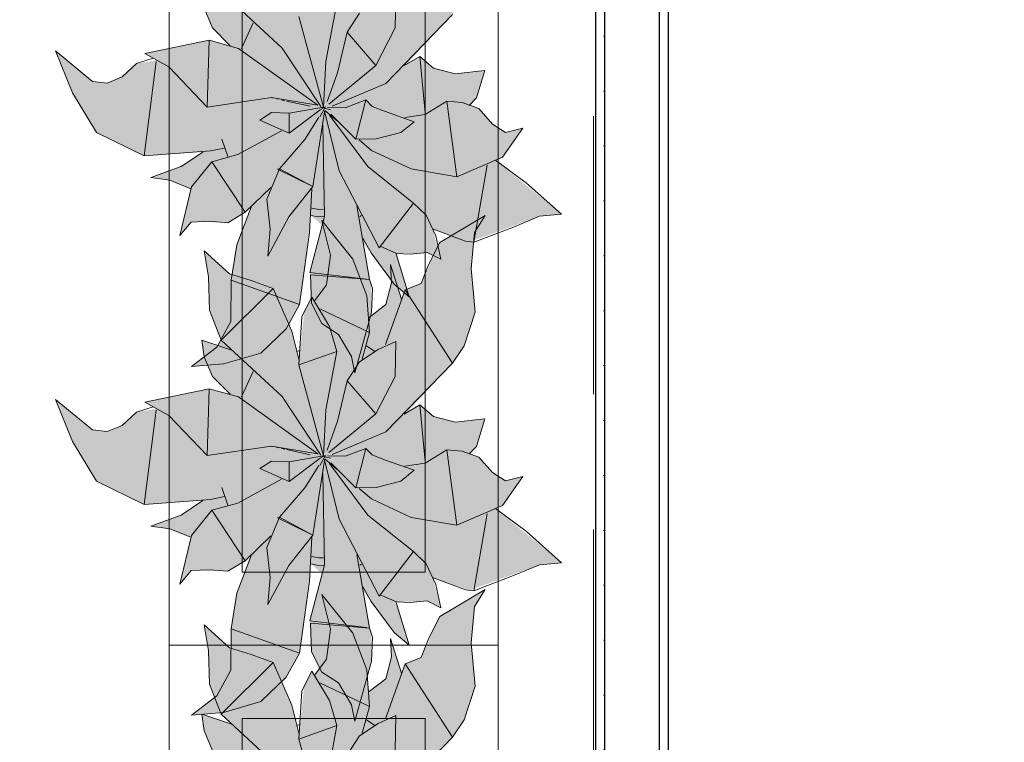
# Model space of a CAD drawing. Header units: millimetres. Extents: x -59761 to 112741, y -57975 to 46221.
# Tile 192 of 256: x 15251 to 16597, y 1586 to 2573. Entities that reach past the tile are written whole.
import ezdxf

# ---------------------------------------------------------------- set-up
doc = ezdxf.new("R2010")
doc.units = ezdxf.units.MM
doc.linetypes.add('Wipeout_Contour', pattern=[1000, 0, -1000])
doc.linetypes.add('Штриховая', pattern=[564.444447, 282.222223, -282.222223])
for name, color, linetype in [('Интерьер - Мебель', 7, 'Continuous'), ('Конструктив - Стены Блок 100 нов', 7, 'Continuous'), ('Элемент Модели - Зона', 7, 'Continuous')]:
    doc.layers.add(name, color=color, linetype=linetype)

msp = doc.modelspace()

# ---------------------------------------------------------------- hatches: boundary and pattern name
at = {"layer": 'Интерьер - Мебель', "linetype": 'Continuous', "lineweight": 0}
for points in [[(15299.94, 2529.84), (15323.38, 2472.59), (15355.95, 2418.28), (15421.35, 2386.41), (15501.26, 2391.8), (15473.5, 2373.04), (15430.46, 2356.96), (15456.33, 2353.32), (15484.93, 2341.69), (15469.81, 2277.55), (15485.33, 2296.16), (15528.15, 2295.87), (15535.72, 2295.27), (15559.13, 2309.59), (15568.08, 2317.64), (15547.57, 2263.74), (15541.08, 2222.95), (15539.67, 2166.86), (15520.64, 2125.13), (15485.89, 2098.65), (15529.69, 2102.47), (15580.91, 2117.19), (15615.59, 2150.46), (15633.6, 2183.5), (15649.3, 2305.28), (15664.57, 2291.38), (15647.91, 2227.28), (15649.94, 2185.33), (15664.27, 2157.54), (15686.98, 2142.67), (15704.6, 2112.53), (15709.39, 2090.21), (15732.17, 2172.5), (15731.47, 2211.47), (15720.71, 2267.93), (15759.31, 2216.16), (15783.32, 2194.01), (15766.41, 2253.34), (15796.34, 2253.57), (15807.94, 2254.73), (15826.67, 2245.4), (15815.57, 2286.82), (15866.19, 2269.14), (15961.87, 2304.08), (15991.94, 2306.9), (15901.39, 2380.8), (15911.06, 2384.93), (15938.82, 2424.5), (15915, 2418.57), (15897.23, 2429.91), (15878.7, 2451.24), (15867.38, 2455.28), (15875.62, 2465.59), (15887.04, 2503.33), (15846.2, 2498.76), (15816.68, 2506.34), (15797.89, 2522.47), (15779.16, 2510.69), (15842.82, 2579.48), (15858.62, 2603.29), (15873.89, 2649.08), (15868.1, 2708.57), (15872.87, 2757.82), (15887.36, 2781.21), (15825.56, 2744.36), (15799.92, 2688.42), (15778.08, 2679.72), (15773.12, 2667.03), (15758.13, 2714.22), (15759.35, 2689.05), (15751.78, 2659.36), (15728.86, 2641.99), (15725.49, 2671.38), (15706.37, 2721.49), (15664.33, 2774.47), (15675.9, 2727.05), (15670.72, 2686.2), (15654.4, 2664.82), (15650.6, 2669.52), (15639.82, 2648.78), (15633.19, 2582.91), (15622.91, 2623.15), (15597.82, 2681.57), (15537.77, 2701.52), (15503.12, 2733.01), (15509.35, 2697.52), (15510.76, 2651.96), (15526.52, 2611), (15541.02, 2597.25), (15500.03, 2611.02), (15503.51, 2588.28), (15514.89, 2561.26), (15538.73, 2537), (15510.14, 2544.39), (15421.98, 2526.36), (15438.59, 2517.2), (15410.99, 2512.61), (15401.1, 2503.48), (15384.77, 2491.74), (15370.68, 2486.05), (15350.71, 2488.17)], [(15299.94, 2053.82), (15323.38, 1996.57), (15355.95, 1942.25), (15421.35, 1910.39), (15501.26, 1915.78), (15473.5, 1897.02), (15430.46, 1880.93), (15456.33, 1877.3), (15484.93, 1865.67), (15469.81, 1801.53), (15485.33, 1820.14), (15528.15, 1819.85), (15535.72, 1819.25), (15559.13, 1833.57), (15568.08, 1841.62), (15547.57, 1787.72), (15541.08, 1746.93), (15539.67, 1690.84), (15520.64, 1649.11), (15485.89, 1622.63), (15529.69, 1626.45), (15580.91, 1641.16), (15615.59, 1674.44), (15633.6, 1707.48), (15649.3, 1829.26), (15664.57, 1815.36), (15647.91, 1751.26), (15649.94, 1709.31), (15664.27, 1681.52), (15686.98, 1666.65), (15704.6, 1636.51), (15709.39, 1614.19), (15732.17, 1696.47), (15731.47, 1735.45), (15720.71, 1791.91), (15759.31, 1740.14), (15783.32, 1717.99), (15766.41, 1777.32), (15796.34, 1777.54), (15807.94, 1778.71), (15826.67, 1769.37), (15815.57, 1810.79), (15866.19, 1793.12), (15961.87, 1828.06), (15991.94, 1830.88), (15901.39, 1904.78), (15911.06, 1908.9), (15938.82, 1948.48), (15915, 1942.54), (15897.23, 1953.89), (15878.7, 1975.22), (15867.38, 1979.26), (15875.62, 1989.57), (15887.04, 2027.31), (15846.2, 2022.74), (15816.68, 2030.32), (15797.89, 2046.45), (15779.16, 2034.67), (15842.82, 2103.45), (15858.62, 2127.27), (15873.89, 2173.06), (15868.1, 2232.55), (15872.87, 2281.8), (15887.36, 2305.19), (15825.56, 2268.34), (15799.92, 2212.4), (15778.08, 2203.7), (15773.12, 2191.01), (15758.13, 2238.2), (15759.35, 2213.03), (15751.78, 2183.34), (15728.86, 2165.97), (15725.49, 2195.36), (15706.37, 2245.47), (15664.33, 2298.45), (15675.9, 2251.03), (15670.72, 2210.18), (15654.4, 2188.8), (15650.6, 2193.5), (15639.82, 2172.76), (15633.19, 2106.89), (15622.91, 2147.13), (15597.82, 2205.55), (15537.77, 2225.5), (15503.12, 2256.99), (15509.35, 2221.5), (15510.76, 2175.94), (15526.52, 2134.98), (15541.02, 2121.23), (15500.03, 2135), (15503.51, 2112.26), (15514.89, 2085.23), (15538.73, 2060.98), (15510.14, 2068.37), (15421.98, 2050.34), (15438.59, 2041.18), (15410.99, 2036.59), (15401.1, 2027.45), (15384.77, 2015.72), (15370.68, 2010.03), (15350.71, 2012.15)], [(15299.94, 1542.88), (15323.38, 1485.64), (15355.95, 1431.32), (15421.35, 1399.46), (15501.26, 1404.85), (15473.5, 1386.09), (15430.46, 1370), (15456.33, 1366.37), (15484.93, 1354.73), (15469.81, 1290.59), (15485.33, 1309.2), (15528.15, 1308.92), (15535.72, 1308.31), (15559.13, 1322.64), (15568.08, 1330.68), (15547.57, 1276.78), (15541.08, 1236), (15539.67, 1179.91), (15520.64, 1138.18), (15485.89, 1111.7), (15529.69, 1115.51), (15580.91, 1130.23), (15615.59, 1163.51), (15633.6, 1196.55), (15649.3, 1318.33), (15664.57, 1304.43), (15647.91, 1240.33), (15649.94, 1198.37), (15664.27, 1170.59), (15686.98, 1155.72), (15704.6, 1125.58), (15709.39, 1103.26), (15732.17, 1185.54), (15731.47, 1224.51), (15720.71, 1280.97), (15759.31, 1229.21), (15783.32, 1207.05), (15766.41, 1266.39), (15796.34, 1266.61), (15807.94, 1267.77), (15826.67, 1258.44), (15815.57, 1299.86), (15866.19, 1282.19), (15961.87, 1317.13), (15991.94, 1319.95), (15901.39, 1393.85), (15911.06, 1397.97), (15938.82, 1437.55), (15915, 1431.61), (15897.23, 1442.96), (15878.7, 1464.28), (15867.38, 1468.32), (15875.62, 1478.64), (15887.04, 1516.38), (15846.2, 1511.8), (15816.68, 1519.39), (15797.89, 1535.51), (15779.16, 1523.73), (15842.82, 1592.52), (15858.62, 1616.33), (15873.89, 1662.13), (15868.1, 1721.62), (15872.87, 1770.87), (15887.36, 1794.26), (15825.56, 1757.41), (15799.92, 1701.47), (15778.08, 1692.76), (15773.12, 1680.07), (15758.13, 1727.27), (15759.35, 1702.09), (15751.78, 1672.4), (15728.86, 1655.03), (15725.49, 1684.42), (15706.37, 1734.53), (15664.33, 1787.52), (15675.9, 1740.1), (15670.72, 1699.24), (15654.4, 1677.87), (15650.6, 1682.57), (15639.82, 1661.82), (15633.19, 1595.96), (15622.91, 1636.2), (15597.82, 1694.62), (15537.77, 1714.56), (15503.12, 1746.06), (15509.35, 1710.56), (15510.76, 1665), (15526.52, 1624.04), (15541.02, 1610.29), (15500.03, 1624.07), (15503.51, 1601.33), (15514.89, 1574.3), (15538.73, 1550.05), (15510.14, 1557.44), (15421.98, 1539.41), (15438.59, 1530.24), (15410.99, 1525.66), (15401.1, 1516.52), (15384.77, 1504.79), (15370.68, 1499.1), (15350.71, 1501.22)]]:
    msp.add_hatch(color=255, dxfattribs=at).paths.add_polyline_path(points)

# ---------------------------------------------------------------- linework, layer by layer
at = {"layer": 'Интерьер - Мебель', "color": 7, "linetype": 'Continuous', "lineweight": 5}
for p, q in [((15455.26, 3218.07), (15455.26, 1718.07)), ((15905.26, 1718.07), (15905.26, 3218.07)), ((15555.26, 3118.07), (15555.26, 1818.07)), ((15805.26, 1818.07), (15805.26, 3118.07)), ((15555.26, 1818.07), (15805.26, 1818.07)), ((15455.26, 1718.07), (15455.26, 218.07)), ((15905.26, 1718.07), (15455.26, 1718.07)), ((15455.26, 1718.07), (15905.26, 1718.07)), ((15905.26, 218.07), (15905.26, 1718.07)), ((15555.26, 1618.07), (15555.26, 318.07)), ((15805.26, 1618.07), (15555.26, 1618.07)), ((15805.26, 318.07), (15805.26, 1618.07))]:
    msp.add_line(p, q, dxfattribs=at)
at = {"layer": 'Интерьер - Мебель', "color": 7, "linetype": 'Continuous', "lineweight": 15}
for p, q in [((15526.52, 2611), (15610.01, 2533.81)), ((15526.52, 2611), (15610.01, 2533.81)), ((15764.48, 2561.18), (15765.34, 2609.17)), ((15764.48, 2561.18), (15765.34, 2609.17)), ((15503.51, 2588.28), (15514.89, 2561.26)), ((15503.51, 2588.28), (15514.89, 2561.26)), ((15669.72, 2515.46), (15684.67, 2595.24)), ((15669.72, 2515.46), (15684.67, 2595.24)), ((15632.83, 2576.91), (15666.45, 2453.06)), ((15632.83, 2576.91), (15666.45, 2453.06)), ((15698.79, 2555.45), (15715.55, 2581.28)), ((15698.79, 2555.45), (15715.55, 2581.28)), ((15751.46, 2485.43), (15842.82, 2579.48)), ((15751.46, 2485.43), (15842.82, 2579.48)), ((15514.89, 2561.26), (15538.73, 2537)), ((15514.89, 2561.26), (15538.73, 2537)), ((15554.39, 2533.32), (15570.35, 2568.09)), ((15554.39, 2533.32), (15570.35, 2568.09)), ((15737.81, 2510.03), (15764.48, 2561.18)), ((15737.81, 2510.03), (15764.48, 2561.18)), ((15421.98, 2526.36), (15510.14, 2544.39)), ((15421.98, 2526.36), (15510.14, 2544.39)), ((15507.4, 2453.2), (15510.13, 2544.39)), ((15507.4, 2453.2), (15510.13, 2544.39)), ((15510.14, 2544.39), (15550.15, 2533.37)), ((15510.14, 2544.39), (15550.15, 2533.37)), ((15685.57, 2500.09), (15698.79, 2555.45)), ((15685.57, 2500.09), (15698.79, 2555.45)), ((15698.79, 2555.45), (15737.81, 2510.03)), ((15698.79, 2555.45), (15737.81, 2510.03)), ((15550.15, 2533.37), (15658.84, 2455.74)), ((15550.15, 2533.37), (15658.84, 2455.74)), ((15610.01, 2533.81), (15662.77, 2453.75)), ((15610.01, 2533.81), (15662.77, 2453.75)), ((15299.94, 2529.84), (15323.37, 2472.59)), ((15299.94, 2529.84), (15350.71, 2488.17)), ((15299.94, 2529.84), (15323.37, 2472.59)), ((15299.94, 2529.84), (15350.71, 2488.17)), ((15411, 2512.61), (15433.78, 2519.92)), ((15411, 2512.61), (15433.78, 2519.92)), ((15421.98, 2526.36), (15455.2, 2508.04)), ((15421.98, 2526.36), (15455.2, 2508.04)), ((15776.53, 2509.84), (15797.89, 2522.47)), ((15776.53, 2509.84), (15797.89, 2522.47)), ((15797.89, 2522.47), (15805.16, 2445.27)), ((15797.89, 2522.47), (15816.69, 2506.34)), ((15797.89, 2522.47), (15805.16, 2445.27)), ((15797.89, 2522.47), (15816.69, 2506.34)), ((15391.21, 2494.34), (15411, 2512.61)), ((15391.21, 2494.34), (15411, 2512.61)), ((15421.35, 2386.41), (15437.63, 2515.41)), ((15421.35, 2386.41), (15437.63, 2515.41)), ((15455.2, 2508.04), (15507.4, 2453.2)), ((15455.2, 2508.04), (15507.4, 2453.2)), ((15666.45, 2453.06), (15669.72, 2515.46)), ((15666.45, 2453.06), (15669.72, 2515.46)), ((15673.64, 2457.29), (15737.81, 2510.03)), ((15673.64, 2457.29), (15737.81, 2510.03)), ((15778.29, 2513.49), (15779.16, 2510.69)), ((15778.29, 2513.49), (15779.16, 2510.69)), ((15816.69, 2506.34), (15846.2, 2498.76)), ((15816.69, 2506.34), (15846.2, 2498.76)), ((15846.2, 2498.76), (15887.04, 2503.33)), ((15846.2, 2498.76), (15887.04, 2503.33)), ((15875.62, 2465.59), (15887.04, 2503.33)), ((15875.62, 2465.59), (15887.04, 2503.33)), ((15370.68, 2486.05), (15391.21, 2494.34)), ((15370.68, 2486.05), (15391.21, 2494.34)), ((15671.54, 2460.56), (15685.57, 2500.09)), ((15671.54, 2460.56), (15685.57, 2500.09)), ((15350.71, 2488.17), (15370.68, 2486.05)), ((15350.71, 2488.17), (15370.68, 2486.05)), ((15678.32, 2454.59), (15751.46, 2485.43)), ((15678.32, 2454.59), (15751.46, 2485.43)), ((15323.37, 2472.59), (15355.95, 2418.28)), ((15323.37, 2472.59), (15355.95, 2418.28)), ((15507.4, 2453.2), (15595.28, 2466.03)), ((15507.4, 2453.2), (15595.28, 2466.03)), ((15595.28, 2466.03), (15658.84, 2455.74)), ((15595.28, 2466.03), (15658.84, 2455.74)), ((15595.71, 2465.76), (15596.83, 2465.52)), ((15595.71, 2465.76), (15596.83, 2465.52)), ((15602.41, 2464.3), (15604.64, 2463.81)), ((15602.41, 2464.3), (15604.64, 2463.81)), ((15695.83, 2452.26), (15724.19, 2463.05)), ((15695.83, 2452.26), (15724.19, 2463.05)), ((15710.63, 2409.29), (15724.19, 2463.05)), ((15710.63, 2409.29), (15724.19, 2463.05)), ((15724.19, 2463.05), (15733.11, 2453.98)), ((15724.19, 2463.05), (15733.11, 2453.98)), ((15865.69, 2455.34), (15875.62, 2465.59)), ((15865.69, 2455.34), (15875.62, 2465.59)), ((15609.11, 2462.84), (15613.57, 2461.87)), ((15609.11, 2462.84), (15613.57, 2461.87)), ((15615.8, 2461.38), (15648.13, 2454.33)), ((15615.8, 2461.38), (15648.13, 2454.33)), ((15619.36, 2444.78), (15666.45, 2453.06)), ((15619.36, 2444.78), (15666.45, 2453.06)), ((15619.61, 2417.6), (15661.89, 2449.61)), ((15619.61, 2417.6), (15661.89, 2449.61)), ((15661.59, 2439.62), (15669.04, 2453.51)), ((15661.59, 2439.62), (15669.04, 2453.51)), ((15662.44, 2449.91), (15669.04, 2453.51)), ((15662.44, 2449.91), (15669.04, 2453.51)), ((15663.58, 2452.56), (15665.84, 2452.01)), ((15663.58, 2452.56), (15665.84, 2452.01)), ((15665.31, 2452.2), (15666.45, 2453.06)), ((15665.31, 2452.2), (15666.45, 2453.06)), ((15668.1, 2451.47), (15676.02, 2449.55)), ((15668.1, 2451.47), (15676.02, 2449.55)), ((15671.87, 2452.91), (15695.83, 2452.26)), ((15671.87, 2452.91), (15695.83, 2452.26)), ((15733.11, 2453.98), (15749.85, 2447.42)), ((15733.11, 2453.98), (15749.85, 2447.42)), ((15805.18, 2443.01), (15834.78, 2461.02)), ((15805.18, 2443.01), (15834.78, 2461.02)), ((15834.78, 2461.02), (15848.51, 2358.06)), ((15834.78, 2461.02), (15856.06, 2459.32)), ((15834.78, 2461.02), (15848.51, 2358.06)), ((15834.78, 2461.02), (15856.06, 2459.32)), ((15856.06, 2459.32), (15878.7, 2451.24)), ((15856.06, 2459.32), (15878.7, 2451.24)), ((15878.7, 2451.24), (15897.22, 2429.91)), ((15878.7, 2451.24), (15897.22, 2429.91)), ((15579.54, 2435.42), (15595.47, 2445.65)), ((15579.54, 2435.42), (15595.47, 2445.65)), ((15595.47, 2445.65), (15619.36, 2444.78)), ((15595.47, 2445.65), (15619.36, 2444.78)), ((15619.36, 2444.78), (15619.61, 2417.6)), ((15619.36, 2444.78), (15619.61, 2417.6)), ((15640.96, 2409.1), (15660.15, 2439.46)), ((15640.96, 2409.1), (15660.15, 2439.46)), ((15652.04, 2344.49), (15667.95, 2446.52)), ((15652.04, 2344.49), (15667.95, 2446.52)), ((15667.82, 2447.47), (15687.81, 2366.18)), ((15667.82, 2447.47), (15687.81, 2366.18)), ((15668.1, 2448.69), (15685, 2434.23)), ((15668.1, 2448.69), (15685, 2434.23)), ((15674.5, 2442.28), (15727.02, 2371.93)), ((15674.5, 2442.28), (15727.02, 2371.93)), ((15676.21, 2443.4), (15710.63, 2409.29)), ((15676.21, 2443.4), (15710.63, 2409.29)), ((15749.85, 2447.42), (15790.55, 2433.2)), ((15749.85, 2447.42), (15790.55, 2433.2)), ((15777.65, 2438.72), (15805.18, 2443.01)), ((15777.65, 2438.72), (15805.18, 2443.01)), ((15579.54, 2435.42), (15619.61, 2417.6)), ((15579.54, 2435.42), (15619.61, 2417.6)), ((15665.65, 2428.68), (15667.79, 2303.75)), ((15665.65, 2428.68), (15667.79, 2303.75)), ((15771.94, 2418.36), (15790.55, 2433.2)), ((15771.94, 2418.36), (15790.55, 2433.2)), ((15897.22, 2429.91), (15915, 2418.57)), ((15897.22, 2429.91), (15915, 2418.57)), ((15911.06, 2384.93), (15938.82, 2424.5)), ((15911.06, 2384.93), (15938.82, 2424.5)), ((15915, 2418.57), (15938.82, 2424.5)), ((15915, 2418.57), (15938.82, 2424.5)), ((15355.95, 2418.28), (15421.35, 2386.41)), ((15355.95, 2418.28), (15421.35, 2386.41)), ((15527.64, 2409.44), (15535.86, 2385.6)), ((15527.64, 2409.44), (15535.86, 2385.6)), ((15549.23, 2388.22), (15609.11, 2420.85)), ((15549.23, 2388.22), (15609.11, 2420.85)), ((15606.33, 2369.03), (15640.96, 2409.1)), ((15606.33, 2369.03), (15640.96, 2409.1)), ((15710.63, 2409.29), (15738.43, 2409.68)), ((15710.63, 2409.29), (15738.43, 2409.68)), ((15738.43, 2409.68), (15771.94, 2418.36)), ((15738.43, 2409.68), (15771.94, 2418.36)), ((15511.89, 2393.29), (15530.93, 2397.22)), ((15511.89, 2393.29), (15530.93, 2397.22)), ((15715.14, 2408.45), (15732.04, 2393.99)), ((15715.14, 2408.45), (15732.04, 2393.99)), ((15421.35, 2386.41), (15511.89, 2393.29)), ((15421.35, 2386.41), (15511.89, 2393.29)), ((15471.86, 2371.93), (15501.25, 2391.8)), ((15471.86, 2371.93), (15501.25, 2391.8)), ((15513.67, 2378.52), (15549.23, 2388.22)), ((15513.67, 2378.52), (15549.23, 2388.22)), ((15732.04, 2394), (15786.25, 2368.77)), ((15732.04, 2394), (15786.25, 2368.77)), ((15848.51, 2358.06), (15911.06, 2384.93)), ((15848.51, 2358.06), (15911.06, 2384.93)), ((15430.46, 2356.96), (15471.86, 2371.93)), ((15430.46, 2356.96), (15471.86, 2371.93)), ((15486.19, 2344.15), (15513.67, 2378.52)), ((15486.19, 2344.15), (15513.67, 2378.52)), ((15513.67, 2378.52), (15559.13, 2309.59)), ((15513.67, 2378.52), (15559.13, 2309.59)), ((15588.73, 2327.6), (15606.33, 2369.03)), ((15588.73, 2327.6), (15606.33, 2369.03)), ((15603.72, 2368.2), (15606.33, 2369.03)), ((15603.72, 2368.2), (15606.33, 2369.03)), ((15606.33, 2369.03), (15652.04, 2344.49)), ((15606.33, 2369.03), (15652.04, 2344.49)), ((15727.02, 2371.93), (15789.31, 2322.03)), ((15727.02, 2371.93), (15789.31, 2322.03)), ((15786.25, 2368.77), (15848.51, 2358.06)), ((15786.25, 2368.77), (15848.51, 2358.06)), ((15871.92, 2268.43), (15890.03, 2373.76)), ((15871.92, 2268.43), (15890.03, 2373.76)), ((15901.39, 2380.8), (15943.78, 2349.4)), ((15901.39, 2380.8), (15943.78, 2349.4)), ((15430.46, 2356.96), (15456.33, 2353.32)), ((15430.46, 2356.96), (15456.33, 2353.32)), ((15603.72, 2368.2), (15652.04, 2344.49)), ((15603.72, 2368.2), (15652.04, 2344.49)), ((15687.81, 2366.18), (15742.46, 2261)), ((15687.81, 2366.18), (15742.46, 2261)), ((15456.33, 2353.32), (15484.93, 2341.69)), ((15456.33, 2353.32), (15484.93, 2341.69)), ((15469.81, 2277.55), (15486.19, 2344.15)), ((15469.81, 2277.55), (15486.19, 2344.15)), ((15559.13, 2309.59), (15594.6, 2343.48)), ((15559.13, 2309.59), (15594.6, 2343.48)), ((15619.06, 2303.24), (15652.04, 2344.49)), ((15619.06, 2303.24), (15652.04, 2344.49)), ((15943.78, 2349.4), (15991.94, 2306.9)), ((15943.78, 2349.4), (15991.94, 2306.9)), ((15647.4, 2281.65), (15650.6, 2341.66)), ((15647.4, 2281.65), (15650.6, 2341.66)), ((15547.78, 2265.05), (15568.08, 2317.64)), ((15547.78, 2265.05), (15568.08, 2317.64)), ((15588.73, 2327.6), (15593.37, 2286.49)), ((15588.73, 2327.6), (15593.37, 2286.49)), ((15650.57, 2315.15), (15659.84, 2313.3)), ((15650.57, 2315.15), (15659.84, 2313.3)), ((15711.96, 2318.22), (15729.45, 2217.64)), ((15711.96, 2318.22), (15729.45, 2217.64)), ((15742.46, 2261), (15789.31, 2322.03)), ((15742.46, 2261), (15789.31, 2322.03)), ((15789.31, 2322.03), (15806.81, 2305.49)), ((15789.31, 2322.03), (15806.81, 2305.49)), ((15535.72, 2295.27), (15559.13, 2309.59)), ((15535.72, 2295.27), (15559.13, 2309.59)), ((15590.12, 2249.66), (15619.06, 2303.24)), ((15590.12, 2249.66), (15619.06, 2303.24)), ((15647.91, 2227.28), (15667.79, 2303.75)), ((15647.91, 2227.28), (15667.79, 2303.75)), ((15649.3, 2305.28), (15659.37, 2303.26)), ((15649.3, 2305.28), (15659.37, 2303.26)), ((15659.37, 2303.26), (15667.17, 2303.71)), ((15659.37, 2303.26), (15667.17, 2303.71)), ((15659.84, 2313.3), (15666.38, 2313.67)), ((15659.84, 2313.3), (15666.38, 2313.67)), ((15716.27, 2303.52), (15718.53, 2305)), ((15716.27, 2303.52), (15718.53, 2305)), ((15806.81, 2305.49), (15819.83, 2277.29)), ((15806.81, 2305.49), (15819.83, 2277.29)), ((15825.56, 2268.34), (15887.36, 2305.19)), ((15825.56, 2268.34), (15887.36, 2305.19)), ((15872.87, 2281.8), (15887.36, 2305.19)), ((15872.87, 2281.8), (15887.36, 2305.19)), ((15926.03, 2289.18), (15961.87, 2304.08)), ((15926.03, 2289.18), (15961.87, 2304.08)), ((15961.87, 2304.08), (15991.94, 2306.9)), ((15961.87, 2304.08), (15991.94, 2306.9)), ((15469.81, 2277.55), (15485.33, 2296.16)), ((15469.81, 2277.55), (15485.33, 2296.16)), ((15485.33, 2296.16), (15510.18, 2297.31)), ((15485.33, 2296.16), (15510.18, 2297.31)), ((15510.18, 2297.31), (15535.72, 2295.27)), ((15510.18, 2297.31), (15535.72, 2295.27)), ((15664.33, 2298.45), (15675.9, 2251.03)), ((15664.33, 2298.45), (15706.38, 2245.47)), ((15664.33, 2298.45), (15675.9, 2251.03)), ((15664.33, 2298.45), (15706.38, 2245.47)), ((15871.92, 2268.43), (15926.03, 2289.18)), ((15871.92, 2268.43), (15926.03, 2289.18)), ((15590.12, 2249.66), (15593.37, 2286.49)), ((15590.12, 2249.66), (15593.37, 2286.49)), ((15633.6, 2183.5), (15647.4, 2281.65)), ((15633.6, 2183.5), (15647.4, 2281.65)), ((15815.57, 2286.82), (15860.46, 2269.86)), ((15815.57, 2286.82), (15860.46, 2269.86)), ((15819.83, 2277.29), (15826.67, 2245.4)), ((15819.83, 2277.29), (15826.67, 2245.4)), ((15868.1, 2232.55), (15872.87, 2281.8)), ((15868.1, 2232.55), (15872.87, 2281.8)), ((15540.06, 2216.57), (15547.78, 2265.05)), ((15540.06, 2216.57), (15547.78, 2265.05)), ((15720.02, 2274.03), (15731.4, 2254.05)), ((15720.02, 2274.03), (15731.4, 2254.05)), ((15744.02, 2263.04), (15766.41, 2253.34)), ((15744.02, 2263.04), (15766.41, 2253.34)), ((15809.82, 2237.73), (15825.56, 2268.34)), ((15809.82, 2237.73), (15825.56, 2268.34)), ((15860.46, 2269.86), (15871.92, 2268.43)), ((15860.46, 2269.86), (15871.92, 2268.43)), ((15503.12, 2256.99), (15509.35, 2221.5)), ((15503.12, 2256.99), (15537.77, 2225.5)), ((15503.12, 2256.99), (15509.35, 2221.5)), ((15503.12, 2256.99), (15537.77, 2225.5)), ((15670.72, 2210.18), (15675.9, 2251.03)), ((15670.72, 2210.18), (15675.9, 2251.03)), ((15731.4, 2254.05), (15762.88, 2211.31)), ((15731.4, 2254.05), (15762.88, 2211.31)), ((15765.77, 2252.68), (15783.32, 2194.01)), ((15765.77, 2252.68), (15783.32, 2194.01)), ((15766.41, 2253.34), (15784.73, 2252.4)), ((15766.41, 2253.34), (15784.73, 2252.4)), ((15784.73, 2252.4), (15807.94, 2254.73)), ((15784.73, 2252.4), (15807.94, 2254.73)), ((15807.94, 2254.73), (15826.67, 2245.4)), ((15807.94, 2254.73), (15826.67, 2245.4)), ((15706.38, 2245.47), (15725.49, 2195.36)), ((15706.38, 2245.47), (15725.49, 2195.36)), ((15758.13, 2238.2), (15759.35, 2213.03)), ((15758.13, 2238.2), (15773.12, 2191.01)), ((15758.13, 2238.2), (15759.35, 2213.03)), ((15758.13, 2238.2), (15773.12, 2191.01)), ((15799.92, 2212.4), (15809.82, 2237.73)), ((15799.92, 2212.4), (15809.82, 2237.73)), ((15509.35, 2221.5), (15510.76, 2175.94)), ((15509.35, 2221.5), (15510.76, 2175.94)), ((15537.77, 2225.5), (15567.62, 2216.32)), ((15537.77, 2225.5), (15567.62, 2216.32)), ((15647.91, 2227.28), (15725.05, 2218.16)), ((15647.91, 2227.28), (15725.05, 2218.16)), ((15648.59, 2224.09), (15649.94, 2185.33)), ((15648.59, 2224.09), (15729.45, 2217.64)), ((15648.59, 2224.09), (15649.94, 2185.33)), ((15648.59, 2224.09), (15729.45, 2217.64)), ((15868.1, 2232.55), (15873.89, 2173.06)), ((15868.1, 2232.55), (15873.89, 2173.06)), ((15539.61, 2160.18), (15540.06, 2216.57)), ((15539.61, 2160.18), (15540.06, 2216.57)), ((15540.06, 2216.57), (15633.6, 2183.5)), ((15540.06, 2216.57), (15633.6, 2183.5)), ((15567.62, 2216.32), (15597.82, 2205.55)), ((15567.62, 2216.32), (15597.82, 2205.55)), ((15654.4, 2188.8), (15670.72, 2210.18)), ((15654.4, 2188.8), (15670.72, 2210.18)), ((15729.45, 2217.64), (15733.49, 2205.3)), ((15729.45, 2217.64), (15733.49, 2205.3)), ((15751.78, 2183.34), (15759.35, 2213.03)), ((15751.78, 2183.34), (15759.35, 2213.03)), ((15762.88, 2211.31), (15783.32, 2194.01)), ((15762.88, 2211.31), (15783.32, 2194.01)), ((15778.08, 2203.7), (15799.92, 2212.4)), ((15778.08, 2203.7), (15799.92, 2212.4)), ((15526.52, 2134.98), (15597.82, 2205.55)), ((15526.52, 2134.98), (15597.82, 2205.55)), ((15597.82, 2205.55), (15622.91, 2147.13)), ((15597.82, 2205.55), (15622.91, 2147.13)), ((15725.49, 2195.36), (15729.24, 2145.43)), ((15725.49, 2195.36), (15729.24, 2145.43)), ((15732.17, 2172.5), (15733.49, 2205.3)), ((15732.17, 2172.5), (15733.49, 2205.3)), ((15751.24, 2128.72), (15778.08, 2203.7)), ((15751.24, 2128.72), (15778.08, 2203.7)), ((15778.08, 2203.7), (15842.82, 2103.45)), ((15778.08, 2203.7), (15842.82, 2103.45)), ((15615.59, 2150.46), (15633.6, 2183.5)), ((15615.59, 2150.46), (15633.6, 2183.5)), ((15636.78, 2166.92), (15650.6, 2193.5)), ((15636.78, 2166.92), (15650.6, 2193.5)), ((15649.94, 2185.33), (15664.27, 2157.54)), ((15649.94, 2185.33), (15664.27, 2157.54)), ((15650.6, 2193.5), (15674.53, 2153.46)), ((15650.6, 2193.5), (15674.53, 2153.46)), ((15728.86, 2165.97), (15751.78, 2183.34)), ((15728.86, 2165.97), (15751.78, 2183.34)), ((15510.76, 2175.94), (15526.52, 2134.98)), ((15510.76, 2175.94), (15526.52, 2134.98)), ((15632.83, 2100.89), (15636.78, 2166.92)), ((15632.83, 2100.89), (15636.78, 2166.92)), ((15661.34, 2177.73), (15729.24, 2145.43)), ((15661.34, 2177.73), (15729.24, 2145.43)), ((15709.39, 2090.21), (15732.17, 2172.5)), ((15709.39, 2090.21), (15732.17, 2172.5)), ((15858.62, 2127.27), (15873.89, 2173.06)), ((15858.62, 2127.27), (15873.89, 2173.06)), ((15520.64, 2125.13), (15539.61, 2160.18)), ((15520.64, 2125.13), (15539.61, 2160.18)), ((15664.27, 2157.54), (15686.98, 2142.67)), ((15664.27, 2157.54), (15686.98, 2142.67)), ((15674.53, 2153.46), (15684.67, 2119.22)), ((15674.53, 2153.46), (15684.67, 2119.22)), ((15580.91, 2117.19), (15615.59, 2150.46)), ((15580.91, 2117.19), (15615.59, 2150.46)), ((15622.91, 2147.13), (15633.18, 2106.92)), ((15622.91, 2147.13), (15633.18, 2106.92)), ((15686.98, 2142.67), (15704.6, 2112.53)), ((15686.98, 2142.67), (15704.6, 2112.53)), ((15719.06, 2108.79), (15729.24, 2145.43)), ((15719.06, 2108.79), (15729.24, 2145.43)), ((15500.03, 2135), (15503.51, 2112.26)), ((15500.03, 2135), (15541.02, 2121.23)), ((15500.03, 2135), (15503.51, 2112.26)), ((15500.03, 2135), (15541.02, 2121.23)), ((15526.52, 2134.98), (15610.01, 2057.79)), ((15526.52, 2134.98), (15610.01, 2057.79)), ((15725.19, 2127.08), (15736.35, 2119.34)), ((15725.19, 2127.08), (15736.35, 2119.34)), ((15741.23, 2122.01), (15765.34, 2133.15)), ((15741.23, 2122.01), (15765.34, 2133.15)), ((15764.48, 2085.16), (15765.34, 2133.15)), ((15764.48, 2085.16), (15765.34, 2133.15)), ((15842.82, 2103.45), (15858.62, 2127.27)), ((15842.82, 2103.45), (15858.62, 2127.27)), ((15485.89, 2098.65), (15520.64, 2125.13)), ((15485.89, 2098.65), (15520.64, 2125.13)), ((15529.69, 2102.47), (15580.91, 2117.19)), ((15529.69, 2102.47), (15580.91, 2117.19)), ((15629.59, 2119.5), (15633.95, 2120.9)), ((15629.59, 2119.5), (15633.95, 2120.9)), ((15632.83, 2100.89), (15684.67, 2119.22)), ((15632.83, 2100.89), (15684.67, 2119.22)), ((15669.72, 2039.44), (15684.67, 2119.22)), ((15669.72, 2039.44), (15684.67, 2119.22)), ((15715.55, 2105.26), (15741.23, 2122.01)), ((15715.55, 2105.26), (15741.23, 2122.01)), ((15485.89, 2098.65), (15529.69, 2102.47)), ((15485.89, 2098.65), (15529.69, 2102.47)), ((15503.51, 2112.26), (15514.89, 2085.23)), ((15503.51, 2112.26), (15514.89, 2085.23)), ((15632.83, 2100.89), (15666.45, 1977.04)), ((15632.83, 2100.89), (15666.45, 1977.04)), ((15698.79, 2079.43), (15715.55, 2105.26)), ((15698.79, 2079.43), (15715.55, 2105.26)), ((15704.6, 2112.53), (15709.39, 2090.21)), ((15704.6, 2112.53), (15709.39, 2090.21)), ((15751.46, 2009.41), (15842.82, 2103.45)), ((15751.46, 2009.41), (15842.82, 2103.45)), ((15554.39, 2057.3), (15570.35, 2092.07)), ((15554.39, 2057.3), (15570.35, 2092.07)), ((15514.89, 2085.23), (15538.73, 2060.98)), ((15514.89, 2085.23), (15538.73, 2060.98)), ((15685.57, 2024.07), (15698.79, 2079.43)), ((15685.57, 2024.07), (15698.79, 2079.43)), ((15698.79, 2079.43), (15737.81, 2034)), ((15698.79, 2079.43), (15737.81, 2034)), ((15737.81, 2034), (15764.48, 2085.16)), ((15737.81, 2034), (15764.48, 2085.16)), ((15421.98, 2050.34), (15510.14, 2068.37)), ((15421.98, 2050.34), (15510.14, 2068.37)), ((15507.4, 1977.18), (15510.13, 2068.37)), ((15507.4, 1977.18), (15510.13, 2068.37)), ((15510.14, 2068.37), (15550.15, 2057.34)), ((15510.14, 2068.37), (15550.15, 2057.34)), ((15299.94, 2053.82), (15323.37, 1996.57)), ((15299.94, 2053.82), (15350.71, 2012.15)), ((15299.94, 2053.82), (15323.37, 1996.57)), ((15299.94, 2053.82), (15350.71, 2012.15)), ((15421.98, 2050.34), (15455.2, 2032.02)), ((15421.98, 2050.34), (15455.2, 2032.02)), ((15550.15, 2057.34), (15658.84, 1979.71)), ((15550.15, 2057.34), (15658.84, 1979.71)), ((15610.01, 2057.79), (15662.77, 1977.72)), ((15610.01, 2057.79), (15662.77, 1977.72)), ((15776.53, 2033.82), (15797.89, 2046.45)), ((15776.53, 2033.82), (15797.89, 2046.45)), ((15797.89, 2046.45), (15805.16, 1969.25)), ((15797.89, 2046.45), (15816.69, 2030.32)), ((15797.89, 2046.45), (15805.16, 1969.25)), ((15797.89, 2046.45), (15816.69, 2030.32)), ((15391.21, 2018.32), (15411, 2036.59)), ((15391.21, 2018.32), (15411, 2036.59)), ((15411, 2036.59), (15433.78, 2043.9)), ((15411, 2036.59), (15433.78, 2043.9)), ((15421.35, 1910.39), (15437.63, 2039.39)), ((15421.35, 1910.39), (15437.63, 2039.39)), ((15666.45, 1977.04), (15669.72, 2039.44)), ((15666.45, 1977.04), (15669.72, 2039.44)), ((15673.64, 1981.27), (15737.81, 2034)), ((15673.64, 1981.27), (15737.81, 2034)), ((15778.29, 2037.47), (15779.16, 2034.67)), ((15778.29, 2037.47), (15779.16, 2034.67)), ((15455.2, 2032.02), (15507.4, 1977.18)), ((15455.2, 2032.02), (15507.4, 1977.18)), ((15671.54, 1984.54), (15685.57, 2024.07)), ((15671.54, 1984.54), (15685.57, 2024.07)), ((15816.69, 2030.32), (15846.2, 2022.74)), ((15816.69, 2030.32), (15846.2, 2022.74)), ((15846.2, 2022.74), (15887.04, 2027.31)), ((15846.2, 2022.74), (15887.04, 2027.31)), ((15875.62, 1989.57), (15887.04, 2027.31)), ((15875.62, 1989.57), (15887.04, 2027.31)), ((15350.71, 2012.15), (15370.68, 2010.03)), ((15350.71, 2012.15), (15370.68, 2010.03)), ((15370.68, 2010.03), (15391.21, 2018.32)), ((15370.68, 2010.03), (15391.21, 2018.32)), ((15678.32, 1978.57), (15751.46, 2009.41)), ((15678.32, 1978.57), (15751.46, 2009.41)), ((15323.37, 1996.57), (15355.95, 1942.25)), ((15323.37, 1996.57), (15355.95, 1942.25)), ((15507.4, 1977.18), (15595.28, 1990.01)), ((15507.4, 1977.18), (15595.28, 1990.01)), ((15595.28, 1990.01), (15658.84, 1979.71)), ((15595.28, 1990.01), (15658.84, 1979.71)), ((15595.71, 1989.74), (15596.83, 1989.49)), ((15595.71, 1989.74), (15596.83, 1989.49)), ((15602.41, 1988.28), (15604.64, 1987.79)), ((15602.41, 1988.28), (15604.64, 1987.79)), ((15609.11, 1986.82), (15613.57, 1985.85)), ((15609.11, 1986.82), (15613.57, 1985.85)), ((15615.8, 1985.36), (15648.13, 1978.31)), ((15615.8, 1985.36), (15648.13, 1978.31)), ((15695.83, 1976.24), (15724.19, 1987.03)), ((15695.83, 1976.24), (15724.19, 1987.03)), ((15710.63, 1933.27), (15724.19, 1987.03)), ((15710.63, 1933.27), (15724.19, 1987.03)), ((15724.19, 1987.03), (15733.11, 1977.96)), ((15724.19, 1987.03), (15733.11, 1977.96)), ((15805.18, 1966.98), (15834.78, 1984.99)), ((15805.18, 1966.98), (15834.78, 1984.99)), ((15834.78, 1984.99), (15848.51, 1882.03)), ((15834.78, 1984.99), (15856.06, 1983.3)), ((15834.78, 1984.99), (15848.51, 1882.03)), ((15834.78, 1984.99), (15856.06, 1983.3)), ((15856.06, 1983.3), (15878.7, 1975.22)), ((15856.06, 1983.3), (15878.7, 1975.22)), ((15865.69, 1979.32), (15875.62, 1989.57)), ((15865.69, 1979.32), (15875.62, 1989.57)), ((15579.54, 1959.4), (15595.47, 1969.62)), ((15579.54, 1959.4), (15595.47, 1969.62)), ((15595.47, 1969.62), (15619.36, 1968.76)), ((15595.47, 1969.62), (15619.36, 1968.76)), ((15619.36, 1968.76), (15666.45, 1977.04)), ((15619.36, 1968.76), (15666.45, 1977.04)), ((15619.36, 1968.76), (15619.61, 1941.58)), ((15619.36, 1968.76), (15619.61, 1941.58)), ((15619.61, 1941.58), (15661.89, 1973.59)), ((15619.61, 1941.58), (15661.89, 1973.59)), ((15652.04, 1868.47), (15667.95, 1970.5)), ((15652.04, 1868.47), (15667.95, 1970.5)), ((15661.59, 1963.6), (15669.04, 1977.49)), ((15661.59, 1963.6), (15669.04, 1977.49)), ((15662.44, 1973.89), (15669.04, 1977.49)), ((15662.44, 1973.89), (15669.04, 1977.49)), ((15663.58, 1976.54), (15665.84, 1975.99)), ((15663.58, 1976.54), (15665.84, 1975.99)), ((15665.31, 1976.18), (15666.45, 1977.04)), ((15665.31, 1976.18), (15666.45, 1977.04)), ((15667.82, 1971.45), (15687.81, 1890.16)), ((15667.82, 1971.45), (15687.81, 1890.16)), ((15668.1, 1975.44), (15676.02, 1973.53)), ((15668.1, 1975.44), (15676.02, 1973.53)), ((15668.1, 1972.67), (15685, 1958.21)), ((15668.1, 1972.67), (15685, 1958.21)), ((15671.87, 1976.89), (15695.83, 1976.24)), ((15671.87, 1976.89), (15695.83, 1976.24)), ((15674.5, 1966.25), (15727.02, 1895.91)), ((15674.5, 1966.25), (15727.02, 1895.91)), ((15676.21, 1967.37), (15710.63, 1933.27)), ((15676.21, 1967.37), (15710.63, 1933.27)), ((15733.11, 1977.96), (15749.85, 1971.4)), ((15733.11, 1977.96), (15749.85, 1971.4)), ((15749.85, 1971.4), (15790.55, 1957.18)), ((15749.85, 1971.4), (15790.55, 1957.18)), ((15777.65, 1962.69), (15805.18, 1966.98)), ((15777.65, 1962.69), (15805.18, 1966.98)), ((15878.7, 1975.22), (15897.22, 1953.89)), ((15878.7, 1975.22), (15897.22, 1953.89)), ((15579.54, 1959.4), (15619.61, 1941.58)), ((15579.54, 1959.4), (15619.61, 1941.58)), ((15640.96, 1933.08), (15660.15, 1963.44)), ((15640.96, 1933.08), (15660.15, 1963.44)), ((15665.65, 1952.66), (15667.79, 1827.72)), ((15665.65, 1952.66), (15667.79, 1827.72)), ((15771.94, 1942.34), (15790.55, 1957.18)), ((15771.94, 1942.34), (15790.55, 1957.18)), ((15897.22, 1953.89), (15915, 1942.54)), ((15897.22, 1953.89), (15915, 1942.54)), ((15355.95, 1942.25), (15421.35, 1910.39)), ((15355.95, 1942.25), (15421.35, 1910.39)), ((15549.23, 1912.2), (15609.11, 1944.83)), ((15549.23, 1912.2), (15609.11, 1944.83)), ((15738.43, 1933.66), (15771.94, 1942.34)), ((15738.43, 1933.66), (15771.94, 1942.34)), ((15911.06, 1908.9), (15938.82, 1948.48)), ((15911.06, 1908.9), (15938.82, 1948.48)), ((15915, 1942.54), (15938.82, 1948.48)), ((15915, 1942.54), (15938.82, 1948.48)), ((15527.64, 1933.42), (15535.86, 1909.58)), ((15527.64, 1933.42), (15535.86, 1909.58)), ((15606.33, 1893.01), (15640.96, 1933.08)), ((15606.33, 1893.01), (15640.96, 1933.08)), ((15710.63, 1933.27), (15738.43, 1933.66)), ((15710.63, 1933.27), (15738.43, 1933.66)), ((15715.14, 1932.42), (15732.04, 1917.97)), ((15715.14, 1932.42), (15732.04, 1917.97)), ((15421.35, 1910.39), (15511.89, 1917.27)), ((15421.35, 1910.39), (15511.89, 1917.27)), ((15471.86, 1895.91), (15501.25, 1915.78)), ((15471.86, 1895.91), (15501.25, 1915.78)), ((15511.89, 1917.27), (15530.93, 1921.2)), ((15511.89, 1917.27), (15530.93, 1921.2)), ((15513.67, 1902.5), (15549.23, 1912.2)), ((15513.67, 1902.5), (15549.23, 1912.2)), ((15732.04, 1917.97), (15786.25, 1892.75)), ((15732.04, 1917.97), (15786.25, 1892.75)), ((15486.19, 1868.13), (15513.67, 1902.5)), ((15486.19, 1868.13), (15513.67, 1902.5)), ((15513.67, 1902.5), (15559.13, 1833.57)), ((15513.67, 1902.5), (15559.13, 1833.57)), ((15848.51, 1882.03), (15911.06, 1908.9)), ((15848.51, 1882.03), (15911.06, 1908.9)), ((15871.92, 1792.4), (15890.03, 1897.73)), ((15871.92, 1792.4), (15890.03, 1897.73)), ((15901.39, 1904.78), (15943.78, 1873.38)), ((15901.39, 1904.78), (15943.78, 1873.38)), ((15430.46, 1880.93), (15471.86, 1895.91)), ((15430.46, 1880.93), (15471.86, 1895.91)), ((15588.73, 1851.58), (15606.33, 1893.01)), ((15588.73, 1851.58), (15606.33, 1893.01)), ((15603.72, 1892.18), (15606.33, 1893.01)), ((15603.72, 1892.18), (15606.33, 1893.01)), ((15603.72, 1892.18), (15652.04, 1868.47)), ((15603.72, 1892.18), (15652.04, 1868.47)), ((15606.33, 1893.01), (15652.04, 1868.47)), ((15606.33, 1893.01), (15652.04, 1868.47)), ((15687.81, 1890.16), (15742.46, 1784.98)), ((15687.81, 1890.16), (15742.46, 1784.98)), ((15727.02, 1895.91), (15789.31, 1846.01)), ((15727.02, 1895.91), (15789.31, 1846.01)), ((15786.25, 1892.75), (15848.51, 1882.03)), ((15786.25, 1892.75), (15848.51, 1882.03)), ((15430.46, 1880.93), (15456.33, 1877.3)), ((15430.46, 1880.93), (15456.33, 1877.3)), ((15456.33, 1877.3), (15484.93, 1865.66)), ((15456.33, 1877.3), (15484.93, 1865.66)), ((15943.78, 1873.38), (15991.94, 1830.88)), ((15943.78, 1873.38), (15991.94, 1830.88)), ((15469.81, 1801.53), (15486.19, 1868.13)), ((15469.81, 1801.53), (15486.19, 1868.13)), ((15559.13, 1833.57), (15594.6, 1867.45)), ((15559.13, 1833.57), (15594.6, 1867.45)), ((15619.06, 1827.22), (15652.04, 1868.47)), ((15619.06, 1827.22), (15652.04, 1868.47)), ((15647.4, 1805.63), (15650.6, 1865.64)), ((15647.4, 1805.63), (15650.6, 1865.64)), ((15588.73, 1851.58), (15593.37, 1810.46)), ((15588.73, 1851.58), (15593.37, 1810.46)), ((15742.46, 1784.98), (15789.31, 1846.01)), ((15742.46, 1784.98), (15789.31, 1846.01)), ((15789.31, 1846.01), (15806.81, 1829.47)), ((15789.31, 1846.01), (15806.81, 1829.47)), ((15535.72, 1819.25), (15559.13, 1833.57)), ((15535.72, 1819.25), (15559.13, 1833.57)), ((15547.78, 1789.03), (15568.08, 1841.62)), ((15547.78, 1789.03), (15568.08, 1841.62)), ((15650.57, 1839.13), (15659.84, 1837.28)), ((15650.57, 1839.13), (15659.84, 1837.28)), ((15659.84, 1837.28), (15666.38, 1837.65)), ((15659.84, 1837.28), (15666.38, 1837.65)), ((15711.96, 1842.2), (15729.45, 1741.62)), ((15711.96, 1842.2), (15729.45, 1741.62)), ((15961.87, 1828.06), (15991.94, 1830.88)), ((15961.87, 1828.06), (15991.94, 1830.88)), ((15469.81, 1801.53), (15485.33, 1820.14)), ((15469.81, 1801.53), (15485.33, 1820.14)), ((15485.33, 1820.14), (15510.18, 1821.29)), ((15485.33, 1820.14), (15510.18, 1821.29)), ((15510.18, 1821.29), (15535.72, 1819.25)), ((15510.18, 1821.29), (15535.72, 1819.25)), ((15590.12, 1773.64), (15619.06, 1827.22)), ((15590.12, 1773.64), (15619.06, 1827.22)), ((15647.91, 1751.26), (15667.79, 1827.72)), ((15647.91, 1751.26), (15667.79, 1827.72)), ((15649.3, 1829.26), (15659.37, 1827.24)), ((15649.3, 1829.26), (15659.37, 1827.24)), ((15659.37, 1827.24), (15667.17, 1827.69)), ((15659.37, 1827.24), (15667.17, 1827.69)), ((15716.27, 1827.5), (15718.53, 1828.98)), ((15716.27, 1827.5), (15718.53, 1828.98)), ((15806.81, 1829.47), (15819.83, 1801.26)), ((15806.81, 1829.47), (15819.83, 1801.26)), ((15926.03, 1813.16), (15961.87, 1828.06)), ((15926.03, 1813.16), (15961.87, 1828.06)), ((15590.12, 1773.64), (15593.37, 1810.46)), ((15590.12, 1773.64), (15593.37, 1810.46)), ((15633.6, 1707.48), (15647.4, 1805.63)), ((15633.6, 1707.48), (15647.4, 1805.63)), ((15815.57, 1810.79), (15860.46, 1793.84)), ((15815.57, 1810.79), (15860.46, 1793.84)), ((15871.92, 1792.4), (15926.03, 1813.16)), ((15871.92, 1792.4), (15926.03, 1813.16)), ((15720.02, 1798.01), (15731.4, 1778.03)), ((15720.02, 1798.01), (15731.4, 1778.03)), ((15819.83, 1801.26), (15826.67, 1769.37)), ((15819.83, 1801.26), (15826.67, 1769.37)), ((15825.56, 1757.41), (15887.36, 1794.26)), ((15825.56, 1757.41), (15887.36, 1794.26)), ((15860.46, 1793.84), (15871.92, 1792.4)), ((15860.46, 1793.84), (15871.92, 1792.4)), ((15872.87, 1770.87), (15887.36, 1794.26)), ((15872.87, 1770.87), (15887.36, 1794.26)), ((15540.06, 1740.54), (15547.78, 1789.03)), ((15540.06, 1740.54), (15547.78, 1789.03)), ((15664.33, 1787.51), (15675.9, 1740.1)), ((15664.33, 1787.51), (15706.38, 1734.53)), ((15664.33, 1787.51), (15675.9, 1740.1)), ((15664.33, 1787.51), (15706.38, 1734.53)), ((15731.4, 1778.03), (15762.88, 1735.29)), ((15731.4, 1778.03), (15762.88, 1735.29)), ((15744.02, 1787.02), (15766.41, 1777.32)), ((15744.02, 1787.02), (15766.41, 1777.32)), ((15765.77, 1776.65), (15783.32, 1717.99)), ((15765.77, 1776.65), (15783.32, 1717.99)), ((15766.41, 1777.32), (15784.73, 1776.38)), ((15766.41, 1777.32), (15784.73, 1776.38)), ((15784.73, 1776.38), (15807.94, 1778.71)), ((15784.73, 1776.38), (15807.94, 1778.71)), ((15807.94, 1778.71), (15826.67, 1769.37)), ((15807.94, 1778.71), (15826.67, 1769.37)), ((15868.1, 1721.62), (15872.87, 1770.87)), ((15868.1, 1721.62), (15872.87, 1770.87)), ((15647.91, 1751.26), (15725.05, 1742.14)), ((15647.91, 1751.26), (15725.05, 1742.14)), ((15809.82, 1726.8), (15825.56, 1757.41)), ((15809.82, 1726.8), (15825.56, 1757.41)), ((15503.12, 1746.06), (15509.35, 1710.56)), ((15503.12, 1746.06), (15537.77, 1714.56)), ((15503.12, 1746.06), (15509.35, 1710.56)), ((15503.12, 1746.06), (15537.77, 1714.56)), ((15539.61, 1684.16), (15540.06, 1740.54)), ((15539.61, 1684.16), (15540.06, 1740.54)), ((15540.06, 1740.54), (15633.6, 1707.48)), ((15540.06, 1740.54), (15633.6, 1707.48)), ((15648.59, 1748.07), (15649.94, 1709.31)), ((15648.59, 1748.07), (15729.45, 1741.62)), ((15648.59, 1748.07), (15649.94, 1709.31)), ((15648.59, 1748.07), (15729.45, 1741.62)), ((15670.72, 1699.24), (15675.9, 1740.1)), ((15670.72, 1699.24), (15675.9, 1740.1)), ((15729.45, 1741.62), (15733.49, 1729.28)), ((15729.45, 1741.62), (15733.49, 1729.28)), ((15706.38, 1734.53), (15725.49, 1684.42)), ((15706.38, 1734.53), (15725.49, 1684.42)), ((15732.17, 1696.47), (15733.49, 1729.28)), ((15732.17, 1696.47), (15733.49, 1729.28)), ((15758.13, 1727.27), (15759.35, 1702.09)), ((15758.13, 1727.27), (15773.12, 1680.07)), ((15758.13, 1727.27), (15759.35, 1702.09)), ((15758.13, 1727.27), (15773.12, 1680.07)), ((15762.88, 1735.29), (15783.32, 1717.99)), ((15762.88, 1735.29), (15783.32, 1717.99)), ((15799.92, 1701.47), (15809.82, 1726.8)), ((15799.92, 1701.47), (15809.82, 1726.8)), ((15509.35, 1710.56), (15510.76, 1665)), ((15509.35, 1710.56), (15510.76, 1665)), ((15537.77, 1714.56), (15567.62, 1705.39)), ((15537.77, 1714.56), (15567.62, 1705.39)), ((15649.94, 1709.31), (15664.27, 1681.52)), ((15649.94, 1709.31), (15664.27, 1681.52)), ((15868.1, 1721.62), (15873.89, 1662.13)), ((15868.1, 1721.62), (15873.89, 1662.13)), ((15567.62, 1705.39), (15597.82, 1694.62)), ((15567.62, 1705.39), (15597.82, 1694.62)), ((15615.59, 1674.44), (15633.6, 1707.48)), ((15615.59, 1674.44), (15633.6, 1707.48)), ((15654.4, 1677.87), (15670.72, 1699.24)), ((15654.4, 1677.87), (15670.72, 1699.24)), ((15709.39, 1614.19), (15732.17, 1696.47)), ((15709.39, 1614.19), (15732.17, 1696.47)), ((15751.78, 1672.4), (15759.35, 1702.09)), ((15751.78, 1672.4), (15759.35, 1702.09)), ((15778.08, 1692.76), (15799.92, 1701.47)), ((15778.08, 1692.76), (15799.92, 1701.47)), ((15520.64, 1649.11), (15539.61, 1684.16)), ((15520.64, 1649.11), (15539.61, 1684.16)), ((15526.52, 1624.04), (15597.82, 1694.62)), ((15526.52, 1624.04), (15597.82, 1694.62)), ((15597.82, 1694.62), (15622.91, 1636.2)), ((15597.82, 1694.62), (15622.91, 1636.2)), ((15636.78, 1655.98), (15650.6, 1682.57)), ((15636.78, 1655.98), (15650.6, 1682.57)), ((15650.6, 1682.57), (15674.53, 1642.52)), ((15650.6, 1682.57), (15674.53, 1642.52)), ((15725.49, 1684.42), (15729.24, 1634.5)), ((15725.49, 1684.42), (15729.24, 1634.5)), ((15751.24, 1617.78), (15778.08, 1692.76)), ((15751.24, 1617.78), (15778.08, 1692.76)), ((15778.08, 1692.76), (15842.82, 1592.52)), ((15778.08, 1692.76), (15842.82, 1592.52)), ((15580.91, 1641.16), (15615.59, 1674.44)), ((15580.91, 1641.16), (15615.59, 1674.44)), ((15664.27, 1681.52), (15686.98, 1666.65)), ((15664.27, 1681.52), (15686.98, 1666.65)), ((15728.86, 1655.03), (15751.78, 1672.4)), ((15728.86, 1655.03), (15751.78, 1672.4)), ((15510.76, 1665), (15526.52, 1624.04)), ((15510.76, 1665), (15526.52, 1624.04)), ((15632.83, 1589.96), (15636.78, 1655.98)), ((15632.83, 1589.96), (15636.78, 1655.98)), ((15661.34, 1666.79), (15729.24, 1634.5)), ((15661.34, 1666.79), (15729.24, 1634.5)), ((15686.98, 1666.65), (15704.6, 1636.51)), ((15686.98, 1666.65), (15704.6, 1636.51)), ((15858.62, 1616.33), (15873.89, 1662.13)), ((15858.62, 1616.33), (15873.89, 1662.13)), ((15485.89, 1622.63), (15520.64, 1649.11)), ((15485.89, 1622.63), (15520.64, 1649.11)), ((15674.53, 1642.52), (15684.67, 1608.28)), ((15674.53, 1642.52), (15684.67, 1608.28)), ((15529.69, 1626.45), (15580.91, 1641.16)), ((15529.69, 1626.45), (15580.91, 1641.16)), ((15622.91, 1636.2), (15633.18, 1595.99)), ((15622.91, 1636.2), (15633.18, 1595.99)), ((15704.6, 1636.51), (15709.39, 1614.19)), ((15704.6, 1636.51), (15709.39, 1614.19)), ((15719.06, 1597.85), (15729.24, 1634.5)), ((15719.06, 1597.85), (15729.24, 1634.5)), ((15485.89, 1622.63), (15529.69, 1626.45)), ((15485.89, 1622.63), (15529.69, 1626.45)), ((15500.03, 1624.07), (15503.51, 1601.33)), ((15500.03, 1624.07), (15541.02, 1610.29)), ((15500.03, 1624.07), (15503.51, 1601.33)), ((15500.03, 1624.07), (15541.02, 1610.29)), ((15526.52, 1624.04), (15610.01, 1546.86)), ((15526.52, 1624.04), (15610.01, 1546.86)), ((15725.19, 1616.15), (15736.35, 1608.41)), ((15725.19, 1616.15), (15736.35, 1608.41)), ((15741.23, 1611.08), (15765.34, 1622.21)), ((15741.23, 1611.08), (15765.34, 1622.21)), ((15764.48, 1574.22), (15765.34, 1622.21)), ((15764.48, 1574.22), (15765.34, 1622.21)), ((15842.82, 1592.52), (15858.62, 1616.33)), ((15842.82, 1592.52), (15858.62, 1616.33)), ((15629.59, 1608.57), (15633.95, 1609.96)), ((15629.59, 1608.57), (15633.95, 1609.96)), ((15632.83, 1589.96), (15684.67, 1608.28)), ((15632.83, 1589.96), (15684.67, 1608.28)), ((15669.72, 1528.51), (15684.67, 1608.28)), ((15669.72, 1528.51), (15684.67, 1608.28)), ((15715.55, 1594.32), (15741.23, 1611.08)), ((15715.55, 1594.32), (15741.23, 1611.08)), ((15503.51, 1601.33), (15514.89, 1574.3)), ((15503.51, 1601.33), (15514.89, 1574.3)), ((15632.83, 1589.96), (15666.45, 1466.11)), ((15632.83, 1589.96), (15666.45, 1466.11)), ((15698.79, 1568.5), (15715.55, 1594.32)), ((15698.79, 1568.5), (15715.55, 1594.32)), ((15751.46, 1498.47), (15842.82, 1592.52)), ((15751.46, 1498.47), (15842.82, 1592.52))]:
    msp.add_line(p, q, dxfattribs=at)
at = {"layer": 'Элемент Модели - Зона', "color": 253, "linetype": 'Штриховая', "lineweight": 15, "flags": 128}
for points in [[(-8890, -8842.59), (-8890, -9042.59), (-8850, -9042.59), (-8850, -8700), (-8250, -8700), (-8250, -9042.59), (-300, -9042.59), (-300, -8700), (300, -8700), (300, -9042.59), (8700, -9042.59), (8700, -8700), (9300, -8700), (9300, -9042.59), (16025.03, -9042.59), (16025.03, 212.5), (16035.53, 212.5), (16035.53, 5730), (15580, 5730), (15580, 9080), (15300, 9080), (15300, 9320), (17680, 9320), (17680, 10500), (10920, 10500), (10920, 9320), (13800, 9320), (13800, 9080), (12769.68, 9080), (12769.68, -300), (3600, -300), (-8890, -300), (-8890, -350)], [(16035.53, 5730), (16035.53, 212), (17700, 212), (17700, 300), (18300, 300), (18300, 212), (22375.03, 212), (22375.03, 5730)]]:
    msp.add_lwpolyline(points, close=True, dxfattribs=at)

# ---------------------------------------------------------------- next in the draw order: wipeouts: each hides what was drawn before it
at = {"color": 254, "linetype": 'Wipeout_Contour', "lineweight": 0, "ltscale": 9959695.033792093}
msp.add_wipeout([(16050.53, 225), (16050.53, 5725), (16038.03, 5725), (16038.03, 225)], dxfattribs=at).dxf.layer = 'Конструктив - Стены Блок 100 нов'
at = {"color": 254, "linetype": 'Wipeout_Contour', "lineweight": 0, "ltscale": 9960022.645218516}
msp.add_wipeout([(16138.03, 312.5), (16138.03, 5725), (16125.53, 5725), (16125.53, 312.5)], dxfattribs=at).dxf.layer = 'Конструктив - Стены Блок 100 нов'

# ---------------------------------------------------------------- next in the draw order: hatches: boundary and pattern name
at = {"layer": 'Конструктив - Стены Блок 100 нов', "linetype": 'Continuous', "lineweight": 5}
h = msp.add_hatch(dxfattribs=at)
h.set_pattern_fill('ШТУКАТУРКА__ГИПС_03_000D', style=0, pattern_type=2)
h.set_pattern_definition([(0, (-45000, -54000), (0, 75), [0, -75])])
h.paths.add_polyline_path([(16050.53, 225), (16050.53, 5725), (16038.03, 5725), (16038.03, 225)])

# ---------------------------------------------------------------- next in the draw order: linework, layer by layer
at = {"layer": 'Конструктив - Стены Блок 100 нов', "color": 7, "linetype": 'Continuous', "lineweight": 30, "flags": 128}
for points in [[(16038.03, 5725), (16038.03, 212.5)], [(16138.03, 312.5), (16138.03, 5725)]]:
    msp.add_lwpolyline(points, dxfattribs=at)

# ---------------------------------------------------------------- next in the draw order: wipeouts: each hides what was drawn before it
at = {"color": 254, "linetype": 'Wipeout_Contour', "lineweight": 0, "ltscale": 9959851.655843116}
msp.add_wipeout([(16125.53, 300), (16125.53, 5725), (16050.53, 5725), (16050.53, 300)], dxfattribs=at).dxf.layer = 'Конструктив - Стены Блок 100 нов'

# ---------------------------------------------------------------- next in the draw order: linework, layer by layer
at = {"layer": 'Конструктив - Стены Блок 100 нов', "color": 7, "linetype": 'Continuous', "lineweight": 30}
for p, q in [((16050.53, 5725), (16050.53, 300)), ((16125.53, 300), (16125.53, 5725))]:
    msp.add_line(p, q, dxfattribs=at)

doc.saveas('drawing.dxf')
